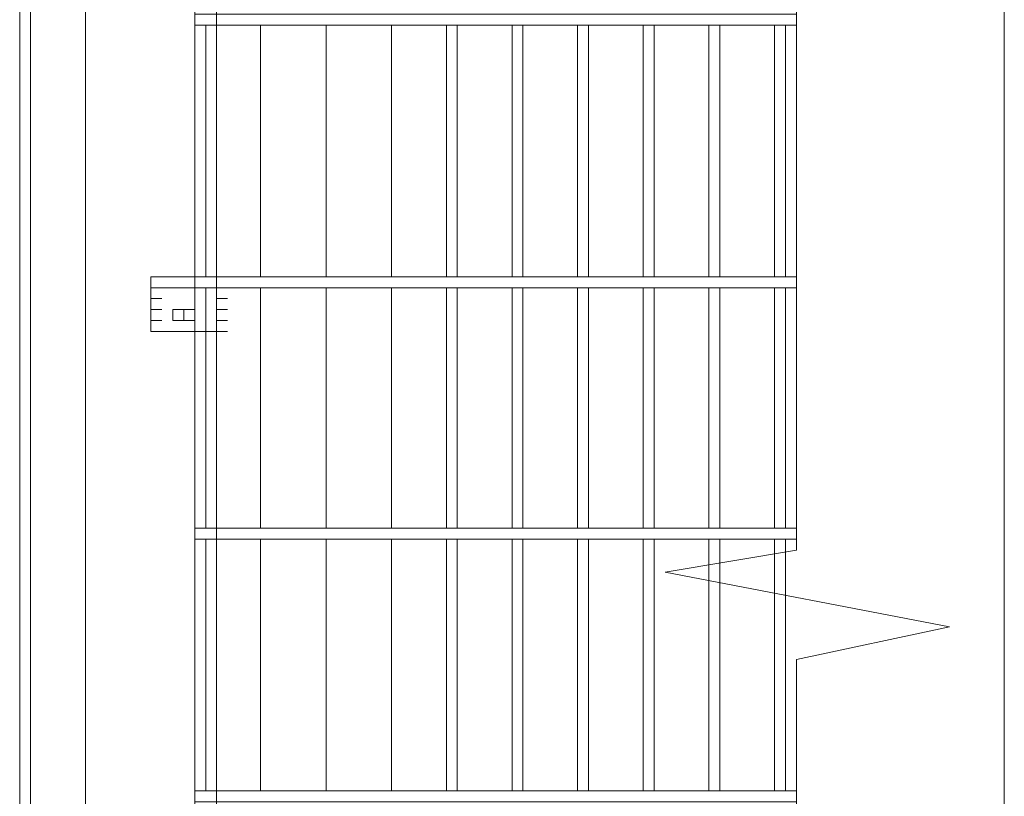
# Model space of a CAD drawing. Header units: millimetres. Extents: x 74583 to 75292, y 11361 to 11727.
# Tile 32 of 85: x 74976.33 to 74980.14, y 11696.41 to 11699.42. Entities that reach past the tile are written whole.
import ezdxf

# ---------------------------------------------------------------- set-up
doc = ezdxf.new("R2010")
doc.units = ezdxf.units.MM
doc.layers.add('C00-00-00', color=7, linetype='Continuous')

msp = doc.modelspace()

# ---------------------------------------------------------------- linework, layer by layer
at = {"layer": 'C00-00-00', "lineweight": 0}
for points in [[(74979.3339, 11714.5969), (74979.3339, 11707.7813), (74978.8259, 11707.6543), (74979.9266, 11707.4426), (74979.3339, 11707.3579), (74979.3339, 11697.3673), (74978.8259, 11697.2826), (74979.9266, 11697.0709), (74979.3339, 11696.9439), (74979.3339, 11688.7313)], [(74976.5823, 11691.8639), (74976.5823, 11714.3006)], [(74977.0903, 11692.2449), (74977.0903, 11714.3006)], [(74980.1383, 11713.9196), (74980.1383, 11694.3616)], [(74977.0479, 11704.4369), (74977.0479, 11704.5639), (74977.0056, 11704.5639), (74977.0056, 11694.4886)], [(74976.3283, 11695.2506), (74976.3283, 11703.8443)], [(74976.3706, 11695.4199), (74976.3706, 11703.6749)], [(74979.3339, 11699.4416), (74977.0056, 11699.4416), (74977.0056, 11699.3993), (74979.3339, 11699.3993)], [(74977.0479, 11698.4256), (74977.0479, 11699.3993)], [(74977.2596, 11698.4256), (74977.2596, 11699.3993)], [(74977.2596, 11699.3993), (74977.2596, 11698.4256)], [(74977.5136, 11698.4256), (74977.5136, 11699.3993)], [(74977.5136, 11699.3993), (74977.5136, 11698.4256)], [(74977.7676, 11698.4256), (74977.7676, 11699.3993)], [(74977.7676, 11699.3993), (74977.7676, 11698.4256)], [(74977.9793, 11699.3993), (74977.9793, 11698.4256)], [(74978.0216, 11698.4256), (74978.0216, 11699.3993)], [(74978.2333, 11699.3993), (74978.2333, 11698.4256)], [(74978.2756, 11698.4256), (74978.2756, 11699.3993)], [(74978.4873, 11699.3993), (74978.4873, 11698.4256)], [(74978.5296, 11698.4256), (74978.5296, 11699.3993)], [(74978.7413, 11699.3993), (74978.7413, 11698.4256)], [(74978.7836, 11698.4256), (74978.7836, 11699.3993)], [(74978.9953, 11699.3993), (74978.9953, 11698.4256)], [(74979.0376, 11698.4256), (74979.0376, 11699.3993)], [(74979.2493, 11699.3993), (74979.2493, 11698.4256)], [(74979.2916, 11698.4256), (74979.2916, 11699.3993)], [(74976.8363, 11698.4256), (74977.0903, 11698.4256)], [(74976.8363, 11698.3833), (74976.8363, 11698.4256)], [(74976.8363, 11698.4256), (74976.8786, 11698.4256)], [(74976.8363, 11698.4256), (74976.8786, 11698.4256)], [(74976.8363, 11698.4256), (74976.8786, 11698.4256)], [(74976.8363, 11698.4256), (74976.8786, 11698.4256)], [(74976.8363, 11698.4256), (74976.8363, 11698.3833)], [(74976.8363, 11698.4256), (74976.8786, 11698.4256)], [(74976.8363, 11698.3833), (74976.8363, 11698.4256)], [(74976.8363, 11698.4256), (74976.8786, 11698.4256)], [(74976.8363, 11698.4256), (74976.8786, 11698.4256)], [(74976.8363, 11698.4256), (74976.8786, 11698.4256)], [(74976.8363, 11698.4256), (74976.8786, 11698.4256)], [(74976.8363, 11698.4256), (74976.8786, 11698.4256)], [(74976.8363, 11698.4256), (74976.8786, 11698.4256)], [(74976.8363, 11698.4256), (74976.8363, 11698.3833)], [(74976.8363, 11698.4256), (74976.8363, 11698.3833)], [(74976.8363, 11698.4256), (74976.8786, 11698.4256)], [(74979.3339, 11698.4256), (74977.0056, 11698.4256), (74977.0056, 11698.3833), (74979.3339, 11698.3833)], [(74977.0903, 11698.4256), (74977.0903, 11698.3833)], [(74977.0903, 11698.4256), (74977.1326, 11698.4256)], [(74977.0903, 11698.4256), (74977.1326, 11698.4256)], [(74977.0903, 11698.4256), (74977.1326, 11698.4256)], [(74977.0903, 11698.4256), (74977.1326, 11698.4256)], [(74977.0903, 11698.3833), (74977.0903, 11698.4256)], [(74977.0903, 11698.4256), (74977.1326, 11698.4256)], [(74977.0903, 11698.4256), (74977.0903, 11698.3833)], [(74977.0903, 11698.4256), (74977.1326, 11698.4256)], [(74977.0903, 11698.4256), (74977.1326, 11698.4256)], [(74977.0903, 11698.4256), (74977.1326, 11698.4256)], [(74977.0903, 11698.4256), (74977.1326, 11698.4256)], [(74977.0903, 11698.4256), (74977.1326, 11698.4256)], [(74977.0903, 11698.4256), (74977.1326, 11698.4256)], [(74977.0903, 11698.4256), (74977.1326, 11698.4256)], [(74977.0903, 11698.3833), (74977.0903, 11698.4256)], [(74977.0903, 11698.3833), (74977.0903, 11698.4256)], [(74976.8363, 11698.3833), (74976.8363, 11698.2986)], [(74976.8363, 11698.3833), (74977.0903, 11698.3833)], [(74976.8363, 11698.3833), (74976.8786, 11698.3833)], [(74976.8363, 11698.3833), (74976.8786, 11698.3833)], [(74976.8363, 11698.3409), (74976.8363, 11698.3833)], [(74976.8363, 11698.3833), (74976.8363, 11698.3409)], [(74976.8363, 11698.3833), (74976.8786, 11698.3833)], [(74977.0479, 11697.4519), (74977.0479, 11698.3833)], [(74977.0903, 11698.2986), (74977.0903, 11698.3833)], [(74977.0903, 11698.3833), (74977.1326, 11698.3833)], [(74977.0903, 11698.3833), (74977.1326, 11698.3833)], [(74977.0903, 11698.3833), (74977.0903, 11698.3409)], [(74977.0903, 11698.3409), (74977.0903, 11698.3833)], [(74977.0903, 11698.3833), (74977.1326, 11698.3833)], [(74977.2596, 11697.4519), (74977.2596, 11698.3833)], [(74977.2596, 11698.3833), (74977.2596, 11697.4519)], [(74977.5136, 11697.4519), (74977.5136, 11698.3833)], [(74977.5136, 11698.3833), (74977.5136, 11697.4519)], [(74977.7676, 11697.4519), (74977.7676, 11698.3833)], [(74977.7676, 11698.3833), (74977.7676, 11697.4519)], [(74977.9793, 11698.3833), (74977.9793, 11697.4519)], [(74978.0216, 11697.4519), (74978.0216, 11698.3833)], [(74978.2333, 11698.3833), (74978.2333, 11697.4519)], [(74978.2756, 11697.4519), (74978.2756, 11698.3833)], [(74978.4873, 11698.3833), (74978.4873, 11697.4519)], [(74978.5296, 11697.4519), (74978.5296, 11698.3833)], [(74978.7413, 11698.3833), (74978.7413, 11697.4519)], [(74978.7836, 11697.4519), (74978.7836, 11698.3833)], [(74978.9953, 11698.3833), (74978.9953, 11697.4519)], [(74979.0376, 11697.4519), (74979.0376, 11698.3833)], [(74979.2493, 11698.3833), (74979.2493, 11697.4519)], [(74979.2916, 11697.4519), (74979.2916, 11698.3833)], [(74976.8363, 11698.3409), (74976.8786, 11698.3409)], [(74976.8363, 11698.3409), (74976.8786, 11698.3409)], [(74976.8363, 11698.3409), (74976.8786, 11698.3409)], [(74976.8363, 11698.3409), (74976.8786, 11698.3409)], [(74976.8363, 11698.3409), (74976.8786, 11698.3409)], [(74976.8363, 11698.3409), (74976.8786, 11698.3409)], [(74976.8363, 11698.3409), (74976.8786, 11698.3409)], [(74976.8363, 11698.3409), (74976.8786, 11698.3409)], [(74976.8363, 11698.3409), (74976.8786, 11698.3409)], [(74976.8363, 11698.3409), (74976.8786, 11698.3409)], [(74977.0903, 11698.3409), (74977.1326, 11698.3409)], [(74977.0903, 11698.3409), (74977.1326, 11698.3409)], [(74977.0903, 11698.3409), (74977.1326, 11698.3409)], [(74977.0903, 11698.3409), (74977.1326, 11698.3409)], [(74977.0903, 11698.3409), (74977.1326, 11698.3409)], [(74977.0903, 11698.3409), (74977.1326, 11698.3409)], [(74977.0903, 11698.3409), (74977.1326, 11698.3409)], [(74977.0903, 11698.3409), (74977.1326, 11698.3409)], [(74977.0903, 11698.3409), (74977.1326, 11698.3409)], [(74977.0903, 11698.3409), (74977.1326, 11698.3409)], [(74976.8363, 11698.2986), (74976.8786, 11698.2986)], [(74976.8363, 11698.2986), (74976.8786, 11698.2986)], [(74976.8363, 11698.2986), (74976.8363, 11698.2563)], [(74976.8363, 11698.2986), (74976.8786, 11698.2986)], [(74976.8363, 11698.2986), (74976.8786, 11698.2986)], [(74976.8363, 11698.2986), (74976.8786, 11698.2986)], [(74976.8363, 11698.2986), (74976.8786, 11698.2986)], [(74976.8363, 11698.2139), (74976.8363, 11698.2986)], [(74976.8363, 11698.2986), (74976.8786, 11698.2986)], [(74976.8363, 11698.2986), (74976.8363, 11698.2139)], [(74976.8363, 11698.2986), (74976.8786, 11698.2986)], [(74976.8363, 11698.2986), (74976.8786, 11698.2986)], [(74976.8363, 11698.2986), (74976.8786, 11698.2986)], [(74976.8363, 11698.2986), (74976.8363, 11698.2563)], [(74976.8363, 11698.2563), (74976.8363, 11698.2986)], [(74976.8363, 11698.2986), (74976.8786, 11698.2986)], [(74976.8363, 11698.2986), (74976.8786, 11698.2986)], [(74976.8363, 11698.2986), (74976.8786, 11698.2986)], [(74976.8363, 11698.2986), (74976.8786, 11698.2986)], [(74976.8363, 11698.2986), (74976.8786, 11698.2986)], [(74976.8363, 11698.2986), (74976.8786, 11698.2986)], [(74976.8363, 11698.2986), (74976.8786, 11698.2986)], [(74976.8363, 11698.2986), (74976.8786, 11698.2986)], [(74976.8363, 11698.2986), (74976.8786, 11698.2986)], [(74976.8363, 11698.2986), (74976.8786, 11698.2986)], [(74976.8363, 11698.2986), (74976.8786, 11698.2986)], [(74976.8363, 11698.2986), (74976.8786, 11698.2986)], [(74976.8363, 11698.2986), (74976.8786, 11698.2986)], [(74976.8363, 11698.2986), (74976.8786, 11698.2986)], [(74976.8363, 11698.2986), (74976.8786, 11698.2986)], [(74976.8363, 11698.2986), (74976.8786, 11698.2986)], [(74976.8363, 11698.2986), (74976.8786, 11698.2986)], [(74976.8363, 11698.2986), (74976.8786, 11698.2986)], [(74976.8363, 11698.2986), (74976.8786, 11698.2986)], [(74976.8363, 11698.2986), (74976.8786, 11698.2986)], [(74976.8363, 11698.2986), (74976.8786, 11698.2986)], [(74976.8363, 11698.2986), (74976.8363, 11698.2563)], [(74976.9633, 11698.2986), (74977.0056, 11698.2986)], [(74976.9633, 11698.2986), (74976.9633, 11698.2563)], [(74976.9633, 11698.2563), (74976.9633, 11698.2986)], [(74977.0903, 11698.2986), (74977.1326, 11698.2986)], [(74977.0903, 11698.2563), (74977.0903, 11698.2986)], [(74977.0903, 11698.2986), (74977.1326, 11698.2986)], [(74977.0903, 11698.2986), (74977.1326, 11698.2986)], [(74977.0903, 11698.2986), (74977.1326, 11698.2986)], [(74977.0903, 11698.2986), (74977.1326, 11698.2986)], [(74977.0903, 11698.2986), (74977.1326, 11698.2986)], [(74977.0903, 11698.2986), (74977.1326, 11698.2986)], [(74977.0903, 11698.2986), (74977.1326, 11698.2986)], [(74977.0903, 11698.2986), (74977.1326, 11698.2986)], [(74977.0903, 11698.2986), (74977.1326, 11698.2986)], [(74977.0903, 11698.2986), (74977.1326, 11698.2986)], [(74977.0903, 11698.2986), (74977.1326, 11698.2986)], [(74977.0903, 11698.2986), (74977.1326, 11698.2986)], [(74977.0903, 11698.2986), (74977.1326, 11698.2986)], [(74977.0903, 11698.2986), (74977.1326, 11698.2986)], [(74977.0903, 11698.2986), (74977.1326, 11698.2986)], [(74977.0903, 11698.2986), (74977.1326, 11698.2986)], [(74977.0903, 11698.2986), (74977.1326, 11698.2986)], [(74977.0903, 11698.2986), (74977.1326, 11698.2986)], [(74977.0903, 11698.2986), (74977.1326, 11698.2986)], [(74977.0903, 11698.2986), (74977.0903, 11698.2139)], [(74977.0903, 11698.2986), (74977.1326, 11698.2986)], [(74977.0903, 11698.2139), (74977.0903, 11698.2986)], [(74977.0903, 11698.2986), (74977.1326, 11698.2986)], [(74977.0903, 11698.2986), (74977.1326, 11698.2986)], [(74977.0903, 11698.2563), (74977.0903, 11698.2986)], [(74977.0903, 11698.2986), (74977.1326, 11698.2986)], [(74977.0903, 11698.2986), (74977.1326, 11698.2986)], [(74977.0903, 11698.2986), (74977.1326, 11698.2986)], [(74977.0903, 11698.2986), (74977.0903, 11698.2563)], [(74977.0903, 11698.2986), (74977.1326, 11698.2986)], [(74977.0903, 11698.2986), (74977.1326, 11698.2986)], [(74977.0903, 11698.2986), (74977.1326, 11698.2986)], [(74977.0903, 11698.2563), (74977.0903, 11698.2986)], [(74977.0903, 11698.2986), (74977.1326, 11698.2986)], [(74977.0903, 11698.2986), (74977.1326, 11698.2986)], [(74976.8363, 11698.2563), (74976.8363, 11698.2139)], [(74976.8363, 11698.2563), (74976.8786, 11698.2563)], [(74976.8363, 11698.2563), (74976.8786, 11698.2563)], [(74976.8363, 11698.2563), (74976.8786, 11698.2563)], [(74976.8363, 11698.2563), (74976.8786, 11698.2563)], [(74976.8363, 11698.2563), (74976.8786, 11698.2563)], [(74976.8363, 11698.2563), (74976.8786, 11698.2563)], [(74976.8363, 11698.2563), (74976.8786, 11698.2563)], [(74976.8363, 11698.2563), (74976.8786, 11698.2563)], [(74976.8363, 11698.2563), (74976.8786, 11698.2563)], [(74976.8363, 11698.2563), (74976.8363, 11698.2139)], [(74976.8363, 11698.2563), (74976.8786, 11698.2563)], [(74976.8363, 11698.2563), (74976.8786, 11698.2563)], [(74976.8363, 11698.2139), (74976.8363, 11698.2563)], [(74976.8363, 11698.2563), (74976.8786, 11698.2563)], [(74976.8363, 11698.2563), (74976.8786, 11698.2563)], [(74976.8363, 11698.2563), (74976.8786, 11698.2563)], [(74976.8363, 11698.2563), (74976.8786, 11698.2563)], [(74976.8363, 11698.2563), (74976.8786, 11698.2563)], [(74976.8363, 11698.2563), (74976.8786, 11698.2563)], [(74976.8363, 11698.2563), (74976.8786, 11698.2563)], [(74976.8363, 11698.2563), (74976.8786, 11698.2563)], [(74976.8363, 11698.2563), (74976.8786, 11698.2563)], [(74976.8363, 11698.2563), (74976.8786, 11698.2563)], [(74976.9633, 11698.2563), (74977.0056, 11698.2563)], [(74976.9633, 11698.2563), (74977.0056, 11698.2563)], [(74976.9633, 11698.2563), (74977.0056, 11698.2563)], [(74977.0903, 11698.2563), (74977.1326, 11698.2563)], [(74977.0903, 11698.2563), (74977.0903, 11698.2139)], [(74977.0903, 11698.2563), (74977.1326, 11698.2563)], [(74977.0903, 11698.2563), (74977.1326, 11698.2563)], [(74977.0903, 11698.2563), (74977.1326, 11698.2563)], [(74977.0903, 11698.2563), (74977.1326, 11698.2563)], [(74977.0903, 11698.2563), (74977.1326, 11698.2563)], [(74977.0903, 11698.2563), (74977.1326, 11698.2563)], [(74977.0903, 11698.2563), (74977.1326, 11698.2563)], [(74977.0903, 11698.2563), (74977.1326, 11698.2563)], [(74977.0903, 11698.2563), (74977.1326, 11698.2563)], [(74977.0903, 11698.2563), (74977.1326, 11698.2563)], [(74977.0903, 11698.2139), (74977.0903, 11698.2563)], [(74977.0903, 11698.2563), (74977.1326, 11698.2563)], [(74977.0903, 11698.2563), (74977.0903, 11698.2139)], [(74977.0903, 11698.2563), (74977.1326, 11698.2563)], [(74977.0903, 11698.2563), (74977.1326, 11698.2563)], [(74977.0903, 11698.2563), (74977.1326, 11698.2563)], [(74977.0903, 11698.2563), (74977.1326, 11698.2563)], [(74977.0903, 11698.2563), (74977.1326, 11698.2563)], [(74977.0903, 11698.2563), (74977.1326, 11698.2563)], [(74977.0903, 11698.2563), (74977.1326, 11698.2563)], [(74977.0903, 11698.2563), (74977.1326, 11698.2563)], [(74977.0903, 11698.2563), (74977.1326, 11698.2563)], [(74976.8363, 11698.2139), (74977.0903, 11698.2139)], [(74976.8363, 11698.2139), (74976.8786, 11698.2139)], [(74976.8363, 11698.2139), (74977.0903, 11698.2139)], [(74976.8363, 11698.2139), (74976.8786, 11698.2139)], [(74976.8363, 11698.2139), (74976.8786, 11698.2139)], [(74976.8363, 11698.2139), (74976.8786, 11698.2139)], [(74976.8363, 11698.2139), (74976.8786, 11698.2139)], [(74976.8363, 11698.2139), (74976.8786, 11698.2139)], [(74976.8363, 11698.2139), (74976.8786, 11698.2139)], [(74976.8363, 11698.2139), (74976.8786, 11698.2139)], [(74976.8363, 11698.2139), (74976.8786, 11698.2139)], [(74976.8363, 11698.2139), (74976.8786, 11698.2139)], [(74976.8363, 11698.2139), (74976.8786, 11698.2139)], [(74976.8363, 11698.2139), (74976.8786, 11698.2139)], [(74977.0903, 11698.2139), (74977.1326, 11698.2139)], [(74977.0903, 11698.2139), (74977.1326, 11698.2139)], [(74977.0903, 11698.2139), (74977.1326, 11698.2139)], [(74977.0903, 11698.2139), (74977.1326, 11698.2139)], [(74977.0903, 11698.2139), (74977.1326, 11698.2139)], [(74977.0903, 11698.2139), (74977.1326, 11698.2139)], [(74977.0903, 11698.2139), (74977.1326, 11698.2139)], [(74977.0903, 11698.2139), (74977.1326, 11698.2139)], [(74977.0903, 11698.2139), (74977.1326, 11698.2139)], [(74977.0903, 11698.2139), (74977.1326, 11698.2139)], [(74977.0903, 11698.2139), (74977.1326, 11698.2139)], [(74977.0903, 11698.2139), (74977.1326, 11698.2139)], [(74979.3339, 11697.4519), (74977.0056, 11697.4519), (74977.0056, 11697.4096), (74979.3339, 11697.4096)], [(74977.0479, 11696.4359), (74977.0479, 11697.4096)], [(74977.2596, 11696.4359), (74977.2596, 11697.4096)], [(74977.2596, 11697.4096), (74977.2596, 11696.4359)], [(74977.5136, 11696.4359), (74977.5136, 11697.4096)], [(74977.5136, 11697.4096), (74977.5136, 11696.4359)], [(74977.7676, 11696.4359), (74977.7676, 11697.4096)], [(74977.7676, 11697.4096), (74977.7676, 11696.4359)], [(74977.9793, 11697.4096), (74977.9793, 11696.4359)], [(74978.0216, 11696.4359), (74978.0216, 11697.4096)], [(74978.2333, 11697.4096), (74978.2333, 11696.4359)], [(74978.2756, 11696.4359), (74978.2756, 11697.4096)], [(74978.4873, 11697.4096), (74978.4873, 11696.4359)], [(74978.5296, 11696.4359), (74978.5296, 11697.4096)], [(74978.7413, 11697.4096), (74978.7413, 11696.4359)], [(74978.7836, 11696.4359), (74978.7836, 11697.4096)], [(74978.9953, 11697.4096), (74978.9953, 11696.4359)], [(74979.0376, 11696.4359), (74979.0376, 11697.4096)], [(74979.2493, 11697.4096), (74979.2493, 11696.4359)], [(74979.2916, 11696.4359), (74979.2916, 11697.4096)], [(74979.3339, 11696.4359), (74977.0056, 11696.4359), (74977.0056, 11696.3936), (74979.3339, 11696.3936)]]:
    msp.add_lwpolyline(points, dxfattribs=at)
for points in [[(74977.0056, 11698.2563), (74977.0056, 11698.2986), (74976.9633, 11698.2986), (74976.9209, 11698.2986), (74976.9209, 11698.2563), (74976.9633, 11698.2563)], [(74976.9633, 11698.2563), (74976.9633, 11698.2986)]]:
    msp.add_lwpolyline(points, close=True, dxfattribs=at)

doc.saveas('drawing.dxf')
